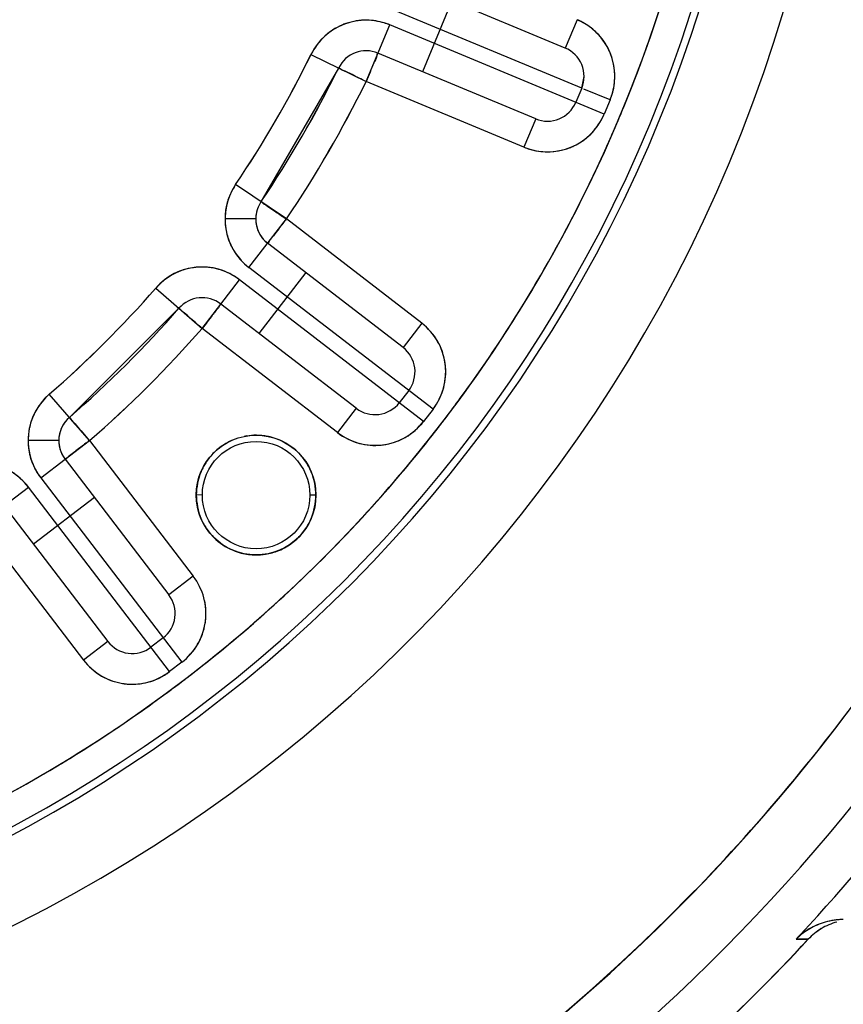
# Model space of a CAD drawing. Header units: millimetres. Extents: x 4086 to 10416, y 123 to 1549.
# Tile 209 of 256: x 9365.43 to 9369.9, y 603.81 to 609.16. Entities that reach past the tile are written whole.
import ezdxf

# ---------------------------------------------------------------- set-up
doc = ezdxf.new("R2010")
doc.units = ezdxf.units.MM
doc.layers.add('中心线', color=7, linetype='Continuous')
doc.layers.add('运动范围', color=7, linetype='Continuous')
doc.styles.add('思源黑', font='SourceHanSansCN-Normal.ttf')
doc.dimstyles.new('尺寸标注_1_6比例中六', dxfattribs={"dimtxt": 10, "dimasz": 8, "dimexe": 2, "dimexo": 1.5, "dimgap": 1, "dimtad": 1, "dimdec": 1, "dimlfac": 6, "dimdsep": 46, "dimtxsty": '思源黑', "dimcen": 0.09, "dimadec": 0, "dimazin": 0, "dimtp": 0.01, "dimtm": 0.01, "dimtfac": 1, "dimtdec": 1, "dimtofl": 0, "dimtmove": 0, "dimatfit": 3, "dimfxl": 1, "dimtolj": 1, "dimarcsym": 0})
doc.dimstyles.new('尺寸标注_1_6比例中六弯折', dxfattribs={"dimtxt": 10, "dimasz": 8, "dimexe": 2, "dimexo": 1.5, "dimgap": 1, "dimtad": 1, "dimtih": 1, "dimtoh": 1, "dimdec": 1, "dimlfac": 6, "dimdsep": 46, "dimtxsty": '思源黑', "dimcen": 0.09, "dimadec": 0, "dimazin": 0, "dimtp": 0.01, "dimtm": 0.01, "dimtfac": 1, "dimtdec": 1, "dimtofl": 0, "dimtmove": 0, "dimatfit": 3, "dimfxl": 1, "dimtolj": 1, "dimarcsym": 0})

# ---------------------------------------------------------------- blocks, each defined once
blk = doc.blocks.new('*D681')
at = {"layer": 'Defpoints', "color": 0}
for p in [(9406.9961, 620.7981), (9364.7578, 590.0128)]:
    blk.add_point(p, dxfattribs=at)
at = {"layer": '中心线', "color": 0, "lineweight": -2}
for p in [(9413.4611, 625.5101), (9494.3853, 654.4196)]:
    blk.add_line(p, (9453.1257, 654.4196), dxfattribs=at)
at = {"layer": '中心线', "color": 0}
for p, q in [((9364.7578, 589.9228), (9364.7578, 590.1028)), ((9364.6678, 590.0128), (9364.8478, 590.0128))]:
    blk.add_line(p, q, dxfattribs=at)
blk.add_solid([(9412.6758, 626.5876), (9414.2465, 624.4326), (9406.9961, 620.7981)], dxfattribs=at)
at = {"layer": '中心线', "color": 0, "insert": (9474.2555, 665.7884), "char_height": 10, "attachment_point": 2, "style": '思源黑'}
blk.add_mtext('\\A1;R313.6', dxfattribs=at)
blk = doc.blocks.new('*D682')
at = {"layer": 'Defpoints', "color": 0}
for p in [(9331.4792, 667.1614), (9291.6217, 602.9087), (9292.3531, 602.7797), (9438.2796, 590.0128), (9439.0222, 590.0128)]:
    blk.add_point(p, dxfattribs=at)
at = {"layer": '运动范围', "color": 0, "linetype": 'Continuous', "lineweight": -2}
for p, q in [((9290.1445, 603.1692), (9280.0446, 604.95)), ((9440.5222, 590.0128), (9450.7779, 590.0128))]:
    blk.add_line(p, q, dxfattribs=at)
blk.add_arc((9364.7578, 590.0128), 84.0201, 5.457499, 164.542501, dxfattribs=at)
at = {"layer": '运动范围', "color": 0}
for points in [[(9282.4763, 612.6999), (9285.0775, 612.1124), (9282.0142, 604.6027)], [(9447.0652, 597.9403), (9449.7289, 598.0672), (9448.7779, 590.0128)]]:
    blk.add_solid(points, dxfattribs=at)
at = {"layer": '运动范围', "color": 0, "insert": (9388.6407, 682.6034), "char_height": 10, "attachment_point": 2, "rotation": 345.5363, "style": '思源黑'}
blk.add_mtext('+\\A1;170%%d', dxfattribs=at)

msp = doc.modelspace()

# ---------------------------------------------------------------- linework, layer by layer
at = {"layer": '运动范围', "color": 7, "linetype": 'Continuous'}
for p, q in [((9368.3908, 609.006), (9367.5339, 609.3627)), ((9367.7753, 609.2622), (9367.6152, 608.8775)), ((9368.4806, 608.7881), (9367.4699, 609.2088)), ((9368.4548, 609.1599), (9368.3908, 609.006)), ((9367.3098, 608.8241), (9367.4379, 609.1319)), ((9368.6024, 608.6471), (9367.4379, 609.1319)), ((9367.0104, 608.9707), (9367.3098, 608.8241)), ((9368.2306, 608.6213), (9367.3738, 608.978)), ((9367.1601, 608.8974), (9366.7388, 608.1707)), ((9367.2334, 608.8616), (9367.1961, 608.8798)), ((9368.1666, 608.4675), (9367.3098, 608.8241)), ((9368.4806, 608.7881), (9368.4934, 608.8518)), ((9368.4805, 608.7881), (9368.4485, 608.7112)), ((9368.6344, 608.724), (9368.4923, 608.7832)), ((9368.6344, 608.724), (9368.6024, 608.6471)), ((9368.2306, 608.6213), (9368.1666, 608.4675)), ((9366.8768, 608.0773), (9366.6009, 608.2642)), ((9366.7102, 608.0776), (9366.5435, 608.0779)), ((9366.6735, 607.8132), (9366.8768, 608.0773)), ((9367.6121, 607.511), (9366.8768, 608.0773)), ((9367.5105, 607.379), (9366.7751, 607.9452)), ((9367.6729, 607.0435), (9366.6735, 607.8132)), ((9366.9823, 607.7857), (9366.728, 607.4556)), ((9366.168, 607.7021), (9366.4192, 607.4831)), ((9366.4192, 607.4831), (9366.6226, 607.7472)), ((9367.622, 606.9775), (9366.6226, 607.7472)), ((9365.6987, 606.9997), (9366.2936, 607.5926)), ((9367.2562, 607.0488), (9366.5209, 607.6151)), ((9367.6121, 607.511), (9367.5105, 607.379)), ((9367.1545, 606.9168), (9366.4192, 607.4831)), ((9365.8077, 606.8737), (9365.5896, 607.1257)), ((9367.5408, 607.1452), (9367.4899, 607.0792)), ((9367.2562, 607.0488), (9367.1545, 606.9168)), ((9367.6729, 607.0435), (9367.622, 606.9775)), ((9365.7293, 606.9643), (9365.7355, 606.9572)), ((9365.6411, 606.874), (9365.4744, 606.8743)), ((9365.5429, 606.6712), (9365.8077, 606.8737)), ((9365.8077, 606.8737), (9366.3714, 606.1364)), ((9365.4851, 606.79), (9365.4867, 606.7839)), ((9365.6753, 606.7725), (9366.239, 606.0352)), ((9365.5429, 606.6712), (9366.3091, 605.6692)), ((9365.2119, 606.4182), (9365.4767, 606.6206)), ((9366.2429, 605.6185), (9365.4767, 606.6206)), ((9366.4207, 606.5779), (9366.3874, 606.578)), ((9367.0374, 606.5768), (9367.0041, 606.5769)), ((9365.8341, 606.5648), (9365.5031, 606.3117)), ((9365.3443, 606.5194), (9365.908, 605.7821)), ((9365.2119, 606.4182), (9365.7756, 605.6809)), ((9366.3714, 606.1364), (9366.2391, 606.0352)), ((9365.908, 605.7821), (9365.7756, 605.6809)), ((9366.2078, 605.8016), (9366.1416, 605.751)), ((9366.3091, 605.6692), (9366.2429, 605.6185)), ((9369.645, 604.1657), (9369.6789, 604.1652)), ((9369.645, 604.1657), (9369.6784, 604.1652)), ((9369.7104, 604.1647), (9369.6451, 604.1658)), ((9369.6451, 604.1657), (9369.6806, 604.1652)), ((9369.6784, 604.1652), (9369.7104, 604.1648)), ((9369.6789, 604.1652), (9369.7104, 604.1648)), ((9369.6806, 604.1652), (9369.6813, 604.1652)), ((9369.6813, 604.1652), (9369.7104, 604.1648))]:
    msp.add_line(p, q, dxfattribs=at)
for radius in [0.325, 0.2917]:
    msp.add_circle((9366.7124, 606.5774), radius, dxfattribs=at)
for centre, radius, start, end in [((9364.7578, 590.0128), 287.1667, 190, 18.680108), ((9364.7578, 590.0128), 52.2667, 190, 170), ((9361.7713, 611.5358), 10.538, 331.97353, 53.82647), ((9361.7713, 611.5358), 10.2052, 330.67611, 55.12389), ((9361.7713, 611.5358), 8.1451, 115.45039, 64.34961), ((9361.7711, 611.5357), 10.2054, 340.06867, 45.73118), ((9361.7713, 611.5358), 7.7061, 116.99986, 62.80014), ((9361.7713, 611.5358), 7.6666, 117.81014, 61.98986), ((9361.7713, 611.5358), 7.5, 119.16758, 60.63242), ((9361.7429, 611.5433), 7.5291, 337.80037, 352.05707), ((9361.7693, 611.5372), 7.5023, 338.64594, 344.21695), ((9367.3098, 608.8241), 0.3333, 67.4, 153.9136), ((9368.3005, 608.8081), 0.3841, 61.4431, 66.3135), ((9368.3267, 608.8521), 0.3333, 337.4, 67.4), ((9367.3113, 608.8202), 0.3376, 109.2334, 113.4166), ((9367.2978, 608.7788), 0.3799, 68.3659, 73.1001), ((9367.3098, 608.8242), 0.1666, 67.3922, 153.9214), ((9368.3267, 608.8522), 0.1666, 337.3916, 67.4084), ((9368.3226, 608.8504), 0.3378, 20.9196, 25.265), ((9361.7713, 611.5358), 5.8333, 325.88635, 333.91365), ((9361.7633, 611.5404), 5.8426, 325.89271, 333.90729), ((9361.7713, 611.5358), 6, 325.88635, 333.91365), ((9361.7674, 611.538), 6.0044, 325.88933, 333.91067), ((9361.7676, 611.5379), 6.0043, 325.88921, 333.91079), ((9361.7686, 611.5373), 6.0031, 325.88845, 333.91155), ((9361.7628, 611.5407), 6.1764, 325.89271, 333.90729), ((9361.7713, 611.5358), 6.1667, 325.88635, 333.91365), ((9361.7631, 611.5398), 7.5091, 337.69295, 338.6446), ((9368.2774, 608.8648), 0.3838, 338.4803, 343.3534), ((9368.2947, 608.7752), 0.1666, 247.3916, 337.4084), ((9361.7594, 611.5413), 7.5131, 337.05686, 337.69298), ((9361.7877, 611.5289), 7.4822, 337.31929, 337.77321), ((9368.2947, 608.7752), 0.3333, 247.4, 337.4), ((9361.7559, 611.5428), 7.5169, 333.96486, 337.05663), ((9368.2506, 608.8014), 0.3841, 331.4431, 336.3135), ((9361.7886, 611.5285), 7.4812, 337.02508, 337.31925), ((9361.7462, 611.5504), 7.5288, 322.74253, 336.99753), ((9368.3074, 608.8245), 0.3838, 248.4803, 253.3534), ((9368.293, 608.7794), 0.3378, 290.9196, 295.265), ((9366.8768, 608.0773), 0.3333, 145.8864, 232.4), ((9361.7721, 611.5349), 7.4989, 328.44049, 333.96506), ((9366.8814, 608.0768), 0.3379, 166.9941, 179.8163), ((9366.869, 608.078), 0.3255, 167.4745, 180.0189), ((9366.8768, 608.0773), 0.1666, 145.8848, 232.4015), ((9366.8764, 608.0774), 0.1663, 145.8451, 179.9412), ((9366.8964, 608.0796), 0.3529, 180.284, 185.5193), ((9366.8788, 608.0778), 0.3353, 179.9835, 185.4934), ((9366.8767, 608.0772), 0.1665, 179.877, 232.423), ((9366.8809, 608.0779), 0.3374, 185.4894, 192.4683), ((9366.8889, 608.0788), 0.3453, 185.507, 192.3245), ((9366.876, 608.0767), 0.3323, 192.4417, 206.1311), ((9366.8745, 608.0758), 0.3306, 192.3524, 206.1064), ((9366.8727, 608.0752), 0.3288, 206.1517, 212.546), ((9366.8635, 608.071), 0.3187, 206.2037, 212.7934), ((9366.4192, 607.4831), 0.3333, 52.4, 138.9136), ((9366.4196, 607.4788), 0.3376, 94.2334, 98.4166), ((9361.7713, 611.5358), 5.8333, 310.88635, 318.91365), ((9361.7648, 611.5423), 5.8426, 310.89271, 318.90729), ((9366.4192, 607.4831), 0.1666, 52.3922, 138.9214), ((9361.7713, 611.5358), 6, 310.88635, 318.91365), ((9361.7681, 611.5389), 6.0044, 310.88933, 318.91067), ((9361.7683, 611.5388), 6.0043, 310.88921, 318.91079), ((9361.7691, 611.538), 6.0031, 310.88845, 318.91155), ((9361.7662, 611.5394), 7.5062, 323.77233, 328.435), ((9367.4088, 607.2469), 0.3333, 322.4, 52.4), ((9361.7713, 611.5358), 6.1667, 310.88635, 318.91365), ((9361.7644, 611.5427), 6.1764, 310.89271, 318.90729), ((9367.4088, 607.2469), 0.1666, 322.3916, 52.4084), ((9367.4043, 607.2463), 0.3378, 5.9196, 10.265), ((9365.8077, 606.8737), 0.3333, 130.8864, 217.4), ((9367.3579, 607.1809), 0.1666, 232.4033, 322.4084), ((9361.7669, 611.5389), 7.5053, 322.74106, 323.77219), ((9365.8075, 606.8744), 0.3329, 156.4068, 170.623), ((9365.804, 606.8754), 0.3293, 150.4303, 156.3346), ((9365.7934, 606.8796), 0.3179, 152.402, 156.247), ((9365.7942, 606.8791), 0.3189, 150.1308, 152.3902), ((9365.8077, 606.8737), 0.1666, 130.8848, 217.4015), ((9365.8076, 606.8738), 0.1665, 130.8653, 179.921), ((9367.3579, 607.1809), 0.3333, 232.4, 322.4), ((9361.7634, 611.542), 7.51, 322.07624, 322.71451), ((9361.7697, 611.5367), 7.5018, 322.10399, 322.74103), ((9365.8212, 606.8721), 0.3468, 170.6165, 176.2985), ((9365.8119, 606.8733), 0.3375, 170.5651, 176.4049), ((9366.7128, 606.5754), 0.327, 98.9056, 101.442), ((9366.7125, 606.5771), 0.3252, 89.8008, 98.9118), ((9366.7122, 606.5767), 0.3257, 79.0157, 89.7512), ((9361.7678, 611.5385), 7.5044, 316.68839, 322.07661), ((9361.7762, 611.5317), 7.4936, 318.26447, 322.10363), ((9365.8252, 606.8717), 0.3508, 176.2905, 179.584), ((9365.8112, 606.8733), 0.3368, 176.4039, 179.7646), ((9365.8094, 606.8733), 0.335, 179.7648, 182.2706), ((9365.8091, 606.8738), 0.168, 179.9381, 194.6243), ((9366.7141, 606.5749), 0.328, 120.2973, 134.4682), ((9366.7124, 606.578), 0.3245, 112.2481, 120.3049), ((9366.712, 606.5755), 0.3269, 75.5649, 79.0213), ((9366.7128, 606.5781), 0.3241, 67.3457, 75.5726), ((9367.3573, 607.1853), 0.3378, 275.9196, 280.265), ((9365.806, 606.8731), 0.1648, 194.6492, 197.6691), ((9365.8049, 606.8727), 0.1636, 197.6717, 200.7652), ((9365.8087, 606.8743), 0.1677, 200.8051, 217.3687), ((9366.7122, 606.577), 0.3252, 134.4879, 147.2103), ((9366.7116, 606.5759), 0.3266, 45.1375, 48.6926), ((9366.7123, 606.5766), 0.3256, 35.3561, 45.1343), ((9365.2119, 606.4182), 0.3333, 37.4, 123.9136), ((9365.8052, 606.8728), 0.3306, 194.5188, 197.4909), ((9365.7928, 606.871), 0.3182, 195.8877, 197.8511), ((9365.8054, 606.8729), 0.3308, 197.4918, 204.9494), ((9366.7054, 606.5815), 0.317, 147.2408, 151.9124), ((9365.8132, 606.877), 0.3397, 205.0177, 217.2821), ((9366.6989, 606.585), 0.3096, 151.9086, 157.1927), ((9361.7638, 611.5432), 7.5105, 313.48297, 318.26219), ((9366.7223, 606.5715), 0.3136, 327.2183, 337.1566), ((9361.7622, 611.5459), 7.5136, 307.76391, 316.67677), ((9366.7125, 606.5782), 0.3256, 215.3561, 225.1343), ((9366.7126, 606.5778), 0.3252, 314.4879, 327.2103), ((9366.7102, 606.5806), 0.3288, 300.3146, 314.451), ((9366.712, 606.5766), 0.3241, 247.3457, 255.5726), ((9366.7127, 606.5791), 0.3267, 255.5711, 269.7325), ((9366.7123, 606.5776), 0.3252, 269.8008, 278.9118), ((9366.7122, 606.5783), 0.3259, 278.9032, 292.1814), ((9366.7124, 606.5768), 0.3245, 292.2481, 300.3049), ((9366.1066, 605.934), 0.3333, 307.4, 37.4), ((9361.7723, 611.5344), 7.4983, 308.05209, 313.48203), ((9366.1067, 605.934), 0.1666, 307.3916, 37.4084), ((9366.1022, 605.9346), 0.3378, 350.9196, 355.265), ((9366.0404, 605.8833), 0.1666, 217.4033, 307.4084), ((9361.7713, 611.5358), 10.2052, 240.67611, 325.12389), ((9366.0404, 605.8834), 0.3333, 217.4, 307.4), ((9361.6751, 611.6153), 10.3296, 315.78842, 325.06713), ((9361.7721, 611.5353), 7.4991, 307.69543, 308.04943), ((9361.7702, 611.5378), 7.5023, 307.05834, 307.69541), ((9361.7762, 611.5289), 7.4916, 307.12351, 307.75869), ((9366.041, 605.8878), 0.3378, 260.9196, 265.265), ((9361.7807, 611.523), 7.4841, 306.28371, 307.12354), ((9361.768, 611.5406), 7.5058, 306.28687, 307.05834), ((9361.759, 611.5576), 7.5248, 292.72794, 306.26055), ((9361.7656, 611.5439), 7.5099, 303.23222, 306.28665), ((9361.7713, 611.5357), 10.538, 241.97353, 323.82647), ((9361.7638, 611.5499), 7.5159, 292.75018, 303.21896), ((9361.7713, 611.5357), 10.7848, 316.89275, 322.75605), ((9361.7712, 611.536), 10.2054, 250.06867, 315.73118), ((9369.9053, 603.9013), 0.3712, 118.7022, 126.5842), ((9369.908, 603.8953), 0.3774, 118.6049, 124.7849), ((9369.9092, 603.8928), 0.3802, 118.5879, 122.1675), ((9369.9092, 603.893), 0.38, 118.5915, 122.1729), ((9369.9061, 603.8983), 0.3738, 104.2202, 118.5749), ((9369.906, 603.8985), 0.3737, 104.2195, 118.5785), ((9369.9057, 603.8994), 0.3727, 104.2202, 118.5986), ((9369.9587, 603.9285), 0.343, 105.8857, 121.1586), ((9369.9591, 603.9275), 0.344, 105.9127, 121.135), ((9369.9591, 603.9276), 0.3439, 105.9087, 121.1384), ((9369.904, 603.9063), 0.3656, 96.3421, 104.2212), ((9369.9051, 603.9019), 0.3702, 98.4636, 104.2006), ((9369.905, 603.902), 0.37, 98.4583, 104.1999), ((9369.9028, 603.9159), 0.3559, 96.3322, 98.4372), ((9369.9029, 603.9153), 0.3566, 96.6292, 98.4415), ((9369.9012, 603.9321), 0.3397, 90.0909, 96.6671), ((9369.9012, 603.9328), 0.339, 90.0791, 96.3655), ((9369.9009, 603.9334), 0.3384, 90.0298, 96.3274), ((9369.0918, 604.1896), 3.5, 269.8998, 359.9002), ((9369.888, 603.9198), 0.3458, 132.489, 134.6283), ((9369.8983, 603.9114), 0.359, 132.9157, 134.876), ((9369.8878, 603.9201), 0.3454, 132.6523, 134.638), ((9369.8866, 603.9218), 0.3434, 133.4644, 134.6954), ((9369.8983, 603.9089), 0.3608, 124.7515, 133.4064), ((9369.8993, 603.9072), 0.3627, 124.7229, 132.6079), ((9369.898, 603.9116), 0.3586, 126.6292, 132.9086), ((9369.8998, 603.9065), 0.3636, 124.3386, 132.4431), ((9369.9068, 603.8967), 0.3756, 122.1736, 124.7588), ((9369.9071, 603.8963), 0.3761, 122.169, 124.3766), ((9369.9548, 603.9383), 0.3332, 121.5026, 137.154), ((9369.9546, 603.9386), 0.3328, 121.5115, 137.1777), ((9361.7695, 611.5375), 10.8358, 312.67475, 317.12525), ((9361.7696, 611.5374), 10.8357, 312.67473, 317.12527), ((9361.77, 611.5371), 10.8352, 312.67463, 317.12537), ((9361.7713, 611.5357), 10.8333, 312.7034, 317.12532)]:
    msp.add_arc(centre, radius, start, end, dxfattribs=at)
for points in [[(9367.3146, 609.1574), (9367.2759, 609.1582), (9367.2366, 609.1516), (9367.2001, 609.1389)], [(9367.4083, 609.1422), (9367.378, 609.1514), (9367.3462, 609.1568), (9367.3146, 609.1574)], [(9368.5632, 609.0871), (9368.54, 609.1102), (9368.5129, 609.1298), (9368.4841, 609.1455)], [(9367.1771, 609.1299), (9367.1439, 609.1155), (9367.1125, 609.0955), (9367.0858, 609.071)], [(9367.0858, 609.071), (9367.055, 609.0428), (9367.0294, 609.008), (9367.0104, 608.9707)], [(9368.628, 608.9946), (9368.612, 609.0287), (9368.5898, 609.0605), (9368.5632, 609.0871)], [(9368.66, 608.852), (9368.6602, 608.8924), (9368.6525, 608.9334), (9368.6381, 608.971)], [(9367.3516, 608.9247), (9367.3376, 608.8912), (9367.3244, 608.8573), (9367.3098, 608.8241)], [(9367.3098, 608.8241), (9367.284, 608.8358), (9367.2589, 608.8491), (9367.2334, 608.8616)], [(9368.6451, 608.7549), (9368.6545, 608.7863), (9368.6599, 608.8193), (9368.66, 608.852)], [(9368.5296, 608.5387), (9368.5527, 608.562), (9368.5724, 608.589), (9368.588, 608.6178)], [(9368.4371, 608.4739), (9368.4712, 608.4899), (9368.503, 608.5121), (9368.5296, 608.5387)], [(9368.1974, 608.4568), (9368.2288, 608.4474), (9368.2618, 608.4421), (9368.2946, 608.4419)], [(9368.2946, 608.4419), (9368.3349, 608.4417), (9368.3759, 608.4494), (9368.4136, 608.4638)], [(9366.6009, 608.2642), (9366.5779, 608.2291), (9366.5604, 608.1895), (9366.5512, 608.1486)], [(9366.6009, 608.2642), (9366.5782, 608.2306), (9366.5613, 608.1923), (9366.5522, 608.1528)], [(9366.7751, 608.1461), (9366.79, 608.1362), (9366.8048, 608.1264), (9366.8194, 608.1162)], [(9366.8194, 608.1162), (9366.8384, 608.1029), (9366.8571, 608.0893), (9366.8768, 608.0773)], [(9366.8768, 608.0773), (9366.8632, 608.0609), (9366.8507, 608.0437), (9366.8379, 608.0267)], [(9366.8379, 608.0267), (9366.8275, 608.0129), (9366.8168, 607.9992), (9366.8062, 607.9855)], [(9366.5956, 607.8984), (9366.6165, 607.8661), (9366.6434, 607.8372), (9366.6735, 607.8132)], [(9366.5956, 607.8984), (9366.6163, 607.8659), (9366.6431, 607.8369), (9366.6735, 607.8132)], [(9366.3702, 607.8128), (9366.3344, 607.8075), (9366.299, 607.7962), (9366.2668, 607.7795)], [(9366.5105, 607.8036), (9366.4733, 607.8144), (9366.4334, 607.8183), (9366.3947, 607.8155)], [(9366.2668, 607.7795), (9366.2297, 607.7602), (9366.196, 607.7332), (9366.168, 607.7021)], [(9366.6226, 607.7472), (9366.589, 607.7721), (9366.5507, 607.792), (9366.5105, 607.8036)], [(9367.698, 607.4126), (9367.6761, 607.4503), (9367.6461, 607.4838), (9367.6121, 607.511)], [(9367.7367, 607.3065), (9367.73, 607.3436), (9367.7169, 607.3801), (9367.698, 607.4126)], [(9367.7307, 607.1605), (9367.7414, 607.1995), (9367.7445, 607.2411), (9367.7403, 607.2812)], [(9365.5896, 607.1257), (9365.5611, 607.1008), (9365.5363, 607.0708), (9365.5176, 607.0379)], [(9365.5896, 607.1257), (9365.5614, 607.1005), (9365.5366, 607.0707), (9365.5177, 607.0379)], [(9367.6729, 607.0435), (9367.6987, 607.0785), (9367.7192, 607.1186), (9367.7307, 607.1605)], [(9365.5024, 607.0076), (9365.4914, 606.9825), (9365.4835, 606.9557), (9365.479, 606.9286)], [(9365.7355, 606.9572), (9365.7598, 606.9295), (9365.7825, 606.9005), (9365.8077, 606.8737)], [(9367.5236, 606.8917), (9367.5613, 606.9135), (9367.5948, 606.9435), (9367.622, 606.9775)], [(9367.1545, 606.9168), (9367.1895, 606.8909), (9367.2296, 606.8704), (9367.2715, 606.859)], [(9365.4744, 606.8743), (9365.4744, 606.846), (9365.478, 606.8174), (9365.4851, 606.79)], [(9365.8077, 606.8737), (9365.7895, 606.8611), (9365.7723, 606.847), (9365.7548, 606.8333)], [(9366.9272, 606.8212), (9366.9007, 606.8445), (9366.8701, 606.8637), (9366.8376, 606.8773)], [(9367.2715, 606.859), (9367.3105, 606.8483), (9367.3521, 606.8452), (9367.3922, 606.8493)], [(9367.4175, 606.8529), (9367.4546, 606.8597), (9367.4911, 606.8728), (9367.5236, 606.8917)], [(9365.7548, 606.8333), (9365.7368, 606.8191), (9365.7185, 606.8055), (9365.7002, 606.7917)], [(9365.4899, 606.7735), (9365.5017, 606.7369), (9365.5201, 606.7021), (9365.5429, 606.6712)], [(9367.012, 606.7033), (9367.003, 606.725), (9366.9914, 606.7458), (9366.9778, 606.765)], [(9365.4767, 606.6206), (9365.4508, 606.6534), (9365.4189, 606.6825), (9365.3831, 606.7042)], [(9366.4135, 606.705), (9366.3967, 606.6651), (9366.3884, 606.6212), (9366.3874, 606.578)], [(9367.0374, 606.5768), (9367.0365, 606.6198), (9367.0284, 606.6636), (9367.012, 606.7033)], [(9366.3874, 606.578), (9366.3883, 606.535), (9366.3964, 606.4912), (9366.4128, 606.4515)], [(9367.0113, 606.4498), (9367.028, 606.4896), (9367.0364, 606.5336), (9367.0374, 606.5768)], [(9366.4128, 606.4515), (9366.4218, 606.4297), (9366.4333, 606.4089), (9366.4469, 606.3897)], [(9366.4828, 606.3474), (9366.5125, 606.3178), (9366.5485, 606.2936), (9366.5872, 606.2775)], [(9366.4289, 606.0192), (9366.4175, 606.0612), (9366.3972, 606.1014), (9366.3714, 606.1364)], [(9366.4388, 605.9067), (9366.4419, 605.9442), (9366.4387, 605.9828), (9366.4289, 606.0192)], [(9366.3952, 605.7672), (9366.4156, 605.802), (9366.4294, 605.8414), (9366.4358, 605.8813)], [(9366.3091, 605.6692), (9366.3431, 605.6962), (9366.3733, 605.7297), (9366.3952, 605.7672)], [(9365.7756, 605.6809), (9365.8027, 605.6468), (9365.8361, 605.6167), (9365.8737, 605.5947)], [(9366.1252, 605.561), (9366.1674, 605.5723), (9366.2077, 605.5927), (9366.2429, 605.6185)], [(9365.8737, 605.5947), (9365.9085, 605.5744), (9365.9479, 605.5606), (9365.9877, 605.5542)], [(9366.0131, 605.5512), (9366.0505, 605.5481), (9366.089, 605.5513), (9366.1252, 605.561)], [(9369.8141, 604.2609), (9369.7838, 604.2536), (9369.7544, 604.2419), (9369.7271, 604.2269)], [(9369.9007, 604.2716), (9369.8716, 604.2711), (9369.8424, 604.2678), (9369.8141, 604.2609)], [(9369.7812, 604.2221), (9369.7552, 604.2063), (9369.7311, 604.1869), (9369.7104, 604.1647)], [(9369.7813, 604.222), (9369.7553, 604.2062), (9369.7311, 604.1869), (9369.7104, 604.1647)], [(9369.7813, 604.2219), (9369.7553, 604.2062), (9369.7311, 604.1869), (9369.7104, 604.1646)]]:
    msp.add_open_spline(points, degree=3, dxfattribs=at)
for points, knots in [([(9367.3738, 608.978), (9367.3692, 608.9799), (9367.3683, 608.9463), (9367.3571, 608.9378), (9367.3516, 608.9247)], [0, 0, 0, 0, 0.261935, 1, 1, 1, 1]), ([(9367.1961, 608.8798), (9367.1872, 608.8842), (9367.1772, 608.883), (9367.1616, 608.9005), (9367.1601, 608.8974)], [0, 0, 0, 0, 0.742009, 1, 1, 1, 1]), ([(9366.7388, 608.1707), (9366.7401, 608.1726), (9366.7494, 608.1607), (9366.7553, 608.1594), (9366.7607, 608.1557)], [0, 0, 0, 0, 0.255233, 1, 1, 1, 1]), ([(9366.7607, 608.1557), (9366.763, 608.1542), (9366.7678, 608.151), (9366.7726, 608.1478), (9366.7751, 608.1461)], [0, 0, 0, 0, 0.472436, 1, 1, 1, 1]), ([(9366.8062, 607.9855), (9366.7985, 607.9756), (9366.7871, 607.9709), (9366.7786, 607.9425), (9366.7751, 607.9452)], [0, 0, 0, 0, 0.739684, 1, 1, 1, 1]), ([(9366.3223, 607.5674), (9366.3152, 607.5736), (9366.3064, 607.5757), (9366.2958, 607.5951), (9366.2936, 607.5926)], [0, 0, 0, 0, 0.742499, 1, 1, 1, 1]), ([(9366.5209, 607.6151), (9366.5174, 607.6178), (9366.509, 607.5895), (9366.4976, 607.5848), (9366.49, 607.5749)], [0, 0, 0, 0, 0.260296, 1, 1, 1, 1]), ([(9366.4192, 607.4831), (9366.4097, 607.4905), (9366.3775, 607.5188), (9366.3456, 607.5474), (9366.3223, 607.5674)], [0, 0, 0, 0, 0.282616, 1, 1, 1, 1]), ([(9366.49, 607.5749), (9366.4848, 607.5684), (9366.461, 607.5379), (9366.4386, 607.5064), (9366.4192, 607.4831)], [0, 0, 0, 0, 0.215726, 1, 1, 1, 1]), ([(9365.6987, 606.9997), (9365.7017, 607.0024), (9365.711, 606.9768), (9365.7217, 606.973), (9365.7293, 606.9643)], [0, 0, 0, 0, 0.2594, 1, 1, 1, 1]), ([(9365.7002, 606.7917), (9365.6973, 606.7895), (9365.6921, 606.7855), (9365.6869, 606.7814), (9365.6847, 606.7796)], [0, 0, 0, 0, 0.556118, 1, 1, 1, 1])]:
    msp.add_open_spline(points, degree=3, knots=knots, dxfattribs=at)

# ---------------------------------------------------------------- dimensions: what is measured, and where the dimension line sits
at = {"layer": '中心线', "color": 7}
dim = msp.add_radius_dim(center=(9364.7578, 590.0128), mpoint=(9406.9961, 620.7981), dimstyle='尺寸标注_1_6比例中六弯折', dxfattribs=at)
dim.commit()
dim.dimension.update_dxf_attribs({"geometry": '*D681', "text_midpoint": (9474.2555, 654.4196), "dimtype": 164})
at = {"layer": '运动范围', "color": 7, "linetype": 'Continuous'}
dim = msp.add_angular_dim_2l(base=(9331.4792, 667.1614), line1=((9438.2796, 590.0128), (9439.0222, 590.0128)), line2=((9292.3531, 602.7797), (9291.6217, 602.9087)), text='+<>', dimstyle='尺寸标注_1_6比例中六', dxfattribs=at)
dim.commit()
dim.dimension.update_dxf_attribs({"geometry": '*D682', "text_midpoint": (9385.7432, 671.37), "dimtype": 162})

doc.saveas('drawing.dxf')
